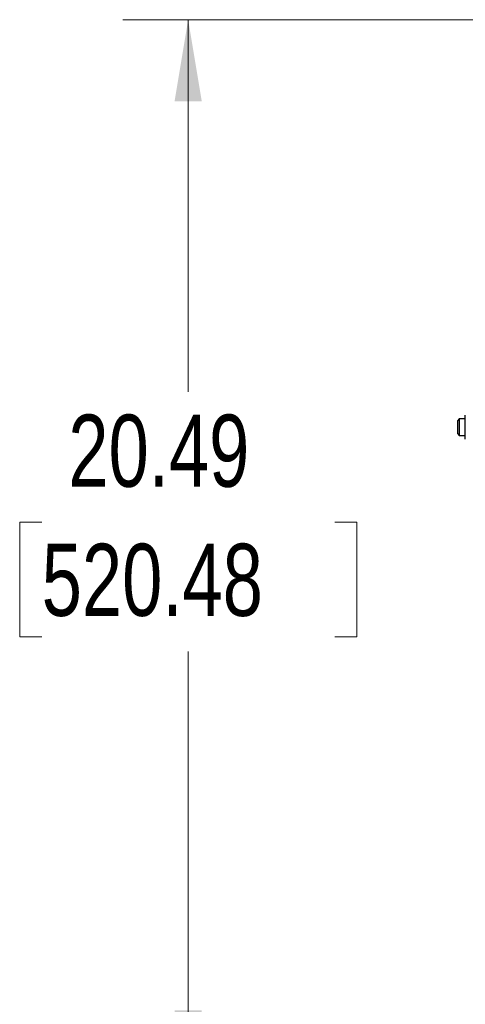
# Model space of a CAD drawing. Header units: inches. Extents: x 5 to 165, y 3 to 108.
# Tile 80 of 139: x 121 to 130, y 36 to 54. Entities that reach past the tile are written whole.
import ezdxf

# ---------------------------------------------------------------- set-up
doc = ezdxf.new("R2010")
doc.units = ezdxf.units.IN
doc.header["$LTSCALE"] = 10
doc.header["$MEASUREMENT"] = 0
doc.styles.add('SLDTEXTSTYLE0', font='TXT', dxfattribs={"width": 0.75})
doc.dimstyles.new('SLDDIMSTYLE3', dxfattribs={"dimtxt": 1.377953, "dimasz": 1.56, "dimexe": 0, "dimexo": 0.0625, "dimgap": 0.344488, "dimtad": 0, "dimtih": 1, "dimtoh": 1, "dimrnd": 1e-09, "dimzin": 12, "dimdsep": 46, "dimtxsty": 'SLDTEXTSTYLE0', "dimsah": 1, "dimcen": 0.09, "dimadec": 0, "dimazin": 3, "dimtfac": 1, "dimtofl": 0, "dimtmove": 0, "dimatfit": 3, "dimfxl": 1, "dimfrac": 2, "dimtolj": 1, "dimtzin": 12, "dimarcsym": 0})

# ---------------------------------------------------------------- blocks, each defined once
blk = doc.blocks.new('_D_9')
at = {"color": 1, "linetype": 'Continuous', "lineweight": 18}
for p, q in [((137.195, 54.441), (123.298, 54.441)), ((124.548, 54.441), (124.548, 47.328)), ((121.749, 44.839), (121.329, 44.839)), ((121.329, 44.839), (121.329, 42.652)), ((127.348, 44.839), (127.768, 44.839)), ((127.768, 44.839), (127.768, 42.652)), ((121.329, 42.652), (121.749, 42.652)), ((127.768, 42.652), (127.348, 42.652)), ((124.548, 33.95), (124.548, 42.372)), ((137.095, 33.95), (123.298, 33.95))]:
    blk.add_line(p, q, dxfattribs=at)
for points in [[(124.548, 54.441), (124.288, 52.881), (124.808, 52.881)], [(124.548, 33.95), (124.808, 35.51), (124.288, 35.51)]]:
    blk.add_solid(points, dxfattribs=at)
at = {"color": 1, "linetype": 'Continuous', "lineweight": 18, "char_height": 1.378, "attachment_point": 1, "style": 'SLDTEXTSTYLE0'}
for s, insert in [('20.49', (122.258, 46.895)), ('520.48', (121.749, 44.428))]:
    blk.add_mtext(s, dxfattribs=dict(at, insert=insert))

msp = doc.modelspace()

# ---------------------------------------------------------------- linework, layer by layer
at = {"color": 7, "linetype": 'Continuous', "lineweight": 25}
for p, q in [((129.843481, 46.677679), (129.843481, 46.88777)), ((129.72804, 46.812967), (129.69804, 46.782967)), ((129.69804, 46.733285), (129.69804, 46.782967)), ((129.69804, 46.528007), (129.69804, 46.733285)), ((129.843481, 46.812967), (129.72804, 46.812967)), ((129.72804, 46.812967), (129.72804, 46.751594)), ((129.72804, 46.751594), (129.72804, 46.498007)), ((129.843481, 46.423204), (129.843481, 46.677679)), ((129.69804, 46.528007), (129.72804, 46.498007)), ((129.72804, 46.498007), (129.843481, 46.498007))]:
    msp.add_line(p, q, dxfattribs=at)

# ---------------------------------------------------------------- dimensions: what is measured, and where the dimension line sits
at = {"color": 1, "linetype": 'Continuous', "lineweight": 18}
dim = msp.add_linear_dim(base=(124.548499, 54.441265), p1=(137.595426, 33.949857), p2=(137.695426, 54.441265), angle=90, dimstyle='SLDDIMSTYLE3', dxfattribs=at)
dim.commit()
dim.dimension.update_dxf_attribs({"geometry": '_D_9', "text_midpoint": (124.548499, 44.849743), "dimtype": 160})

doc.saveas('drawing.dxf')
